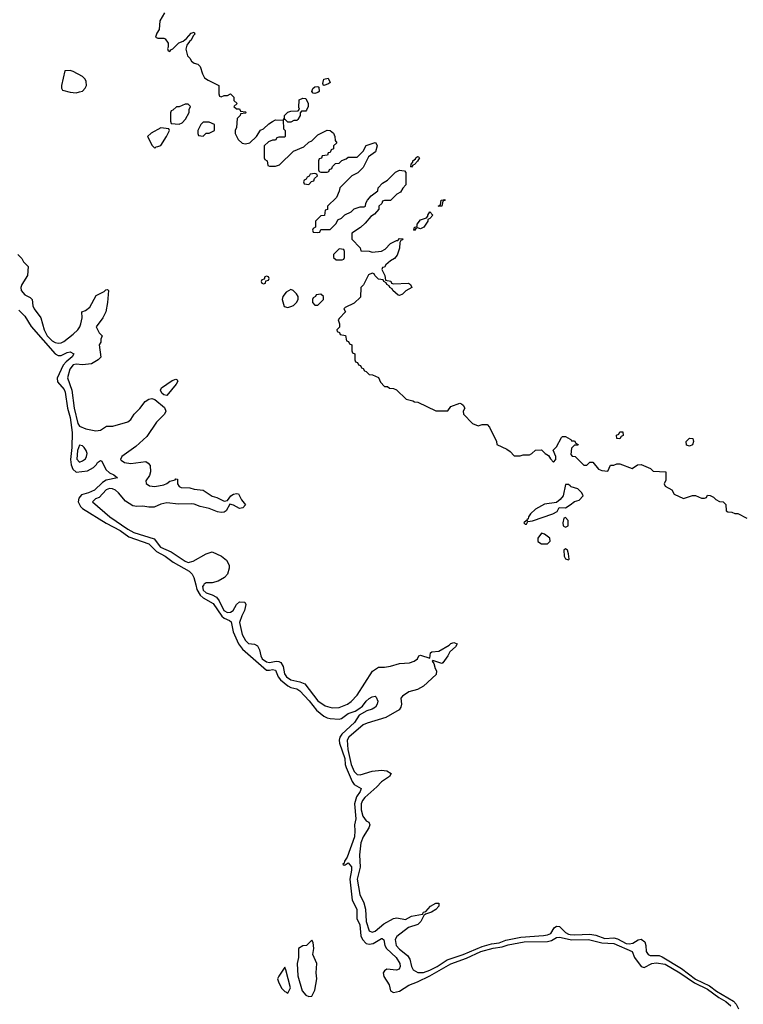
# Model space of a CAD drawing. Header units: inches. Extents: x 2735672 to 2903319, y 894031 to 1029782.
# Tile 22 of 167: x 2796355 to 2801147, y 977221 to 983745. Entities that reach past the tile are written whole.
import ezdxf

# ---------------------------------------------------------------- set-up
doc = ezdxf.new("R2010")
doc.units = ezdxf.units.IN
doc.header["$MEASUREMENT"] = 0
for name, color, linetype in [('C7997', 7, 'Continuous'), ('C7998', 7, 'Continuous'), ('C8907', 7, 'Continuous'), ('C8908', 7, 'Continuous')]:
    doc.layers.add(name, color=color, linetype=linetype)

msp = doc.modelspace()

# ---------------------------------------------------------------- linework, layer by layer
at = {"layer": 'C7997', "color": 4}
for points, elevation in [([(2797520.4, 980000), (2797527.5, 979970), (2797550, 979931.4), (2797570, 979914), (2797635.8, 979875.8), (2797692.6, 979792.6), (2797710, 979778.2), (2797744.7, 979764.7), (2797755, 979755), (2797768.4, 979688.4), (2797804.9, 979610), (2797830, 979574.6), (2797990, 979435.2), (2798010, 979434), (2798030, 979438.9), (2798050, 979434.9), (2798065.5, 979390), (2798082.7, 979370), (2798130, 979331.3), (2798150, 979320.7), (2798190.2, 979310.2), (2798210, 979296.9), (2798272.5, 979232.5), (2798321.5, 979170), (2798370, 979129), (2798390, 979118.5), (2798410, 979114.7), (2798469.7, 979110.3), (2798484.9, 979115.1), (2798530, 979148.2), (2798576.2, 979163.8), (2798601.5, 979178.5), (2798624.1, 979195.9), (2798649.4, 979230), (2798670, 979246.8), (2798690, 979258.8), (2798710, 979262), (2798716, 979256), (2798726, 979230), (2798722.8, 979210), (2798710.8, 979190), (2798690, 979177.2), (2798654, 979166), (2798602.8, 979137.2), (2798572.6, 979087.4), (2798488.4, 979011.6), (2798474.9, 978990), (2798470.2, 978970), (2798472.6, 978950), (2798507.6, 978850), (2798510.2, 978810), (2798516.3, 978790), (2798557, 978697), (2798570, 978676.5), (2798617.3, 978650), (2798610.4, 978630), (2798585.4, 978594.6), (2798572.3, 978550), (2798581.7, 978450), (2798571.8, 978410), (2798575.3, 978370), (2798571.8, 978330), (2798523.4, 978196.6), (2798506, 978170), (2798503.6, 978156.4), (2798494, 978150), (2798503.6, 978143.6), (2798510, 978144.7), (2798530, 978158), (2798552, 978132), (2798552.2, 978110), (2798541.1, 978050), (2798553.7, 977930), (2798557.6, 977910), (2798588.4, 977850), (2798588.2, 977790), (2798606.4, 977746.4), (2798614.3, 977674.3), (2798624.9, 977650), (2798650, 977624.4), (2798670, 977618.7), (2798695.8, 977624.2), (2798750, 977657.3), (2798755.9, 977655.9), (2798767.3, 977647.3), (2798774, 977610), (2798783.8, 977590), (2798848.4, 977530), (2798872, 977490), (2798874.9, 977470), (2798867.7, 977452.3), (2798850, 977447), (2798787.1, 977452.9), (2798770, 977442), (2798762.8, 977430), (2798765.5, 977405.5), (2798800.7, 977350), (2798811.3, 977310), (2798830, 977298.8), (2798870, 977307.2), (2798932.7, 977347.3), (2798990, 977369.1), (2799070.5, 977409.5), (2799210, 977488.3), (2799314.7, 977525.3), (2799408.9, 977571.1), (2799490, 977591.6), (2799550, 977601.3), (2799590, 977614.2), (2799695.1, 977635.1), (2799850, 977636.5), (2799875.6, 977644.4), (2799910, 977662.7), (2799930, 977664.6), (2800000, 977649.6)], 4), ([(2797573.3, 980000), (2797566, 979990), (2797570, 979963.8), (2797590, 979946.3), (2797630, 979934.9), (2797657.6, 979917.6), (2797675.1, 979895.1), (2797706.5, 979830), (2797730, 979816.4), (2797750, 979818), (2797769.2, 979830), (2797789.6, 979870.4), (2797810, 979887.7), (2797846, 979886), (2797853.4, 979870), (2797843.8, 979830), (2797825.1, 979794.9), (2797810.4, 979750), (2797827.4, 979670), (2797850, 979630.6), (2797870, 979610.6), (2797910, 979608), (2797930, 979596.3), (2797943.1, 979570), (2797951.7, 979530), (2797961.7, 979510), (2797990, 979488.9), (2798010, 979485.2), (2798054, 979494), (2798070, 979492.7), (2798084.8, 979484.8), (2798099.9, 979459.9), (2798108.8, 979410), (2798121.6, 979390), (2798150, 979370.4), (2798210, 979358), (2798243.1, 979343.1), (2798330, 979230.7), (2798377.5, 979197.5), (2798424.4, 979184.4), (2798470, 979186.4), (2798526, 979210), (2798550, 979226.4), (2798589.4, 979270), (2798692.1, 979427.9), (2798730, 979454.8), (2798770, 979454), (2798810, 979460.7), (2798870, 979479.1), (2798936.6, 979483.4), (2798966.6, 979493.4), (2798988.7, 979510), (2798998, 979530), (2799010, 979534.8), (2799070, 979514), (2799075.3, 979550), (2799084.8, 979555.2), (2799130, 979560.5), (2799199.3, 979600.7), (2799210, 979611.3), (2799230, 979618), (2799252, 979610), (2799242, 979590), (2799203.4, 979556.6), (2799190.6, 979529.4), (2799157.3, 979482.7), (2799150, 979479), (2799090, 979498), (2799085.4, 979494.6), (2799098, 979478), (2799105.8, 979445.8), (2799114.8, 979430), (2799113.7, 979406.3), (2799030, 979329.2), (2798990, 979306), (2798932, 979290), (2798890, 979262), (2798878, 979250), (2798882.8, 979210), (2798878.8, 979190), (2798867.5, 979172.5), (2798778.7, 979121.3), (2798656, 979084), (2798630, 979071.8), (2798534.9, 978990), (2798524.2, 978970), (2798527.2, 978910), (2798549.2, 978810), (2798570, 978764), (2798590, 978744), (2798610, 978742), (2798690, 978764.4), (2798750, 978772.7), (2798787.1, 978767.1), (2798814, 978750), (2798804.7, 978730), (2798750, 978694.5), (2798719, 978661), (2798639.5, 978590), (2798624.6, 978570), (2798616.9, 978550), (2798615.6, 978510), (2798628.3, 978468.3), (2798650, 978437.3), (2798667.3, 978427.3), (2798674, 978410), (2798667.7, 978390), (2798629.3, 978330.7), (2798614.7, 978290), (2798604.6, 978210), (2798609.1, 978130), (2798590.3, 978050), (2798607.9, 977947.9), (2798633.5, 977893.5), (2798646, 977850), (2798650.4, 977770), (2798670, 977707.3), (2798690, 977699.1), (2798710, 977706), (2798767.2, 977752.8), (2798830, 977788.5), (2798852.7, 977792.7), (2798910, 977782.8), (2798950, 977804.9), (2799022, 977818), (2799028, 977830), (2799044, 977836), (2799075.3, 977870), (2799110, 977890.7), (2799131, 977891), (2799130.8, 977870), (2799110, 977849.2), (2799082, 977830), (2799042, 977818), (2799031.1, 977808.9), (2799011, 977770), (2798991, 977750), (2798930, 977729.3), (2798853.4, 977670), (2798842.4, 977650), (2798848.4, 977610), (2798870, 977586), (2798924.1, 977544.1), (2798938.8, 977518.8), (2798950.6, 977470), (2798960.7, 977450), (2798990.4, 977430.4), (2799030, 977432), (2799070, 977446), (2799119.7, 977470), (2799185.2, 977514.8), (2799292, 977550), (2799416.5, 977603.5), (2799479.2, 977620.8), (2799530, 977627.1), (2799574.6, 977645.4), (2799674.2, 977665.8), (2799824.2, 977675.8), (2799850, 977681.1), (2799871.6, 977690), (2799893.8, 977726.2), (2799910, 977739.1), (2799930, 977736.3), (2799970, 977695.3), (2799990, 977684.7), (2800000, 977683.8)], 8)]:
    msp.add_lwpolyline(points, dxfattribs=dict(at, elevation=elevation))
at = {"layer": 'C7997', "color": 4, "elevation": 4}
for points in [[(2798290, 977646), (2798254, 977610), (2798230, 977609), (2798201, 977590), (2798202, 977530), (2798193.4, 977490), (2798196, 977410), (2798226, 977310), (2798250, 977282), (2798270, 977272), (2798290, 977274), (2798310, 977314), (2798322.7, 977390), (2798319.3, 977430), (2798322.7, 977490), (2798295.3, 977550), (2798302, 977590), (2798298, 977630)], [(2798110, 977466), (2798070, 977408), (2798062.8, 977390), (2798070, 977362), (2798090, 977326), (2798110, 977304.7), (2798122, 977302), (2798130, 977294), (2798148.7, 977330), (2798118, 977450)]]:
    msp.add_lwpolyline(points, close=True, dxfattribs=at)
at = {"layer": 'C7998', "color": 4}
for points, elevation in [([(2797314, 983790), (2797283.6, 983736.4), (2797279.6, 983680.4), (2797263.6, 983656.4), (2797254, 983630), (2797270, 983622), (2797310, 983622), (2797318, 983618), (2797338, 983590), (2797338, 983562), (2797334, 983554), (2797338, 983538), (2797350, 983534), (2797355.3, 983544.7), (2797370, 983552), (2797409.3, 983590.7), (2797436.5, 983603.5), (2797458.6, 983621.4), (2797490, 983656), (2797510, 983662), (2797514.8, 983650), (2797502.8, 983637.2), (2797490.5, 983609.5), (2797478.8, 983601.2), (2797462.8, 983577.2), (2797456, 983550), (2797466.4, 983506.4), (2797482, 983490), (2797492, 983470), (2797510, 983458), (2797534, 983450), (2797550, 983434), (2797565.4, 983385.4), (2797579.6, 983359.6), (2797603.6, 983343.6), (2797674, 983310), (2797672.7, 983252.7), (2797678, 983238), (2797690, 983234), (2797710, 983242), (2797730, 983242), (2797750, 983254), (2797772.7, 983232.7), (2797774, 983210), (2797794, 983190), (2797774, 983170), (2797790, 983154), (2797810, 983154), (2797818, 983138), (2797850, 983134), (2797854, 983130), (2797850, 983126), (2797818, 983122), (2797814, 983110), (2797794, 983090), (2797791.6, 983031.6), (2797782, 983010), (2797782, 982990), (2797801, 982950), (2797827.7, 982927.7), (2797850, 982922), (2797879, 982930), (2797922, 982970), (2797950, 983014), (2797970, 983022), (2798004, 983056), (2798029, 983071), (2798050, 983081), (2798099.6, 983079.6), (2798102, 983022), (2798114, 983010), (2798114, 982970), (2798110, 982966), (2798070, 982966), (2798058, 982962), (2798050, 982946), (2798030, 982946), (2798003.6, 982936.4), (2797974, 982910), (2797974, 982830), (2797978, 982818), (2797994, 982810), (2797998, 982778), (2798010, 982774), (2798050, 982774), (2798076.4, 982783.6), (2798167.3, 982872.7), (2798236.4, 982903.6), (2798270, 982934), (2798290, 982942), (2798330, 982982), (2798390, 983012), (2798411.6, 983011.6), (2798432.7, 982992.7), (2798442, 982970), (2798443.6, 982943.6), (2798454, 982930), (2798434, 982910), (2798434, 982890), (2798418, 982882), (2798410, 982866), (2798398, 982862), (2798392.7, 982847.3), (2798358, 982842), (2798352.7, 982827.3), (2798338, 982822), (2798334, 982810), (2798334, 982750), (2798338, 982738), (2798350, 982734), (2798390, 982734), (2798402, 982738), (2798407.3, 982752.7), (2798422, 982758), (2798427.3, 982772.7), (2798447.3, 982792.7), (2798470, 982794), (2798487.3, 982812.7), (2798516.4, 982823.6), (2798530, 982834), (2798590, 982834), (2798630, 982874), (2798649, 982911), (2798710, 982932), (2798714, 982930), (2798722, 982910), (2798712, 982870), (2798664.7, 982835.3), (2798630, 982766), (2798594, 982730), (2798554, 982710), (2798474, 982630), (2798471.6, 982608.4), (2798452.7, 982567.3), (2798394, 982510), (2798392.7, 982487.3), (2798378, 982482), (2798372.7, 982447.3), (2798350, 982446), (2798314, 982410), (2798314, 982370), (2798298, 982362), (2798294, 982350), (2798298, 982338), (2798330, 982334), (2798342, 982338), (2798350, 982354), (2798410, 982354), (2798450, 982394), (2798462, 982418), (2798486, 982430), (2798508.4, 982451.6), (2798550, 982472), (2798570, 982492), (2798610, 982504.7), (2798635.3, 982504.7), (2798646, 982510), (2798648, 982530), (2798658, 982550), (2798682, 982578), (2798726, 982610), (2798728.9, 982631.1), (2798758, 982662), (2798790, 982682), (2798844.5, 982735.5), (2798870, 982746.8), (2798886.4, 982746.4), (2798903.6, 982743.6), (2798911.6, 982731.6), (2798912, 982650), (2798891.6, 982628.4), (2798876.9, 982603.1), (2798851.6, 982588.4), (2798810, 982546), (2798770, 982546), (2798758, 982542), (2798752.7, 982527.3), (2798734, 982510), (2798734, 982490), (2798703.6, 982456.4), (2798679.6, 982440.4), (2798643.6, 982396.4), (2798611.1, 982368.9), (2798554, 982330), (2798554, 982290), (2798610, 982234), (2798614, 982214), (2798668.4, 982211.6), (2798690, 982204.7), (2798750, 982212), (2798774.6, 982225.4), (2798810, 982262), (2798850, 982282), (2798858, 982282), (2798870, 982294), (2798892.7, 982292.7), (2798890, 982286), (2798878, 982282), (2798872, 982268), (2798871, 982230), (2798855.3, 982184.7), (2798836.9, 982163.1), (2798810, 982148), (2798779.6, 982120.4), (2798770, 982106), (2798758, 982102), (2798754, 982090), (2798772, 982050), (2798778, 982018), (2798811.6, 982011.6), (2798818, 981998), (2798830, 981994), (2798930, 981998), (2798942, 981990), (2798951.3, 981970), (2798911.6, 981948.4), (2798890, 981926), (2798870, 981918), (2798860.4, 981920.4), (2798826, 981950), (2798822, 981962), (2798806, 981970), (2798802, 981982), (2798786, 981990), (2798782, 982002), (2798766, 982010), (2798762, 982022), (2798730, 982026), (2798706, 982050), (2798702, 982062), (2798690, 982066), (2798665.4, 982054.6), (2798632.7, 981987.3), (2798614, 981970), (2798612.7, 981907.3), (2798570, 981866), (2798510, 981838), (2798502, 981830), (2798511.6, 981808.4), (2798470, 981766), (2798464.7, 981755.3), (2798472, 981730), (2798472, 981708), (2798454, 981690), (2798458, 981678), (2798472.7, 981672.7), (2798478, 981658), (2798512, 981652), (2798518, 981618), (2798532.7, 981612.7), (2798538, 981598), (2798554, 981590), (2798554, 981550), (2798558, 981538), (2798574, 981530), (2798574, 981490), (2798578, 981478), (2798592.7, 981472.7), (2798598, 981458), (2798612.7, 981452.7), (2798618, 981438), (2798630, 981434), (2798638, 981418), (2798650, 981414), (2798670, 981394), (2798691.6, 981391.6), (2798730, 981374), (2798743.6, 981343.6), (2798770, 981314), (2798790, 981314), (2798803.6, 981303.6), (2798830, 981302), (2798850, 981292), (2798914, 981230), (2798958.8, 981218.8), (2798970, 981212), (2798991.6, 981211.6), (2799110, 981154), (2799190, 981154), (2799210, 981182), (2799270, 981204.7), (2799279.8, 981199.8), (2799292, 981190), (2799302, 981170), (2799292, 981150), (2799294, 981130), (2799354, 981070), (2799390, 981054), (2799416.4, 981063.6), (2799450, 981062), (2799465.4, 981045.4), (2799512, 980950), (2799514, 980930), (2799579.8, 980899.8), (2799603.6, 980883.6), (2799630, 980854), (2799670, 980854), (2799690, 980862), (2799730, 980862), (2799746, 980870), (2799770, 980892), (2799810, 980894), (2799834, 980870), (2799856.9, 980856.9), (2799870, 980834), (2799890, 980814), (2799906, 980830), (2799906, 980850), (2799888.4, 980891.6), (2799910, 980914), (2799943.1, 980976.9), (2799950, 980982), (2799970, 980982), (2800000, 980965.6)], 12), ([(2796342, 982190), (2796370, 982162), (2796381, 982141), (2796410.8, 982110), (2796407.3, 982050), (2796368, 981990), (2796361.6, 981970), (2796364.4, 981950), (2796390, 981921.6), (2796423.5, 981903.5), (2796438, 981890), (2796442.8, 981850), (2796450.8, 981830), (2796494.8, 981770), (2796517.1, 981690), (2796537.6, 981650), (2796570, 981617.6), (2796590, 981605.3), (2796610, 981601.3), (2796630, 981603.8), (2796647.7, 981612.3), (2796710, 981661), (2796739, 981690), (2796753.2, 981710), (2796759, 981730), (2796768, 981770), (2796766, 981810), (2796790, 981818), (2796819.5, 981840.5), (2796862, 981918), (2796915.3, 981944.7), (2796924.7, 981955.3), (2796936.9, 981956.9), (2796942, 981950), (2796937.3, 981870), (2796924.7, 981810), (2796906, 981770), (2796862, 981710), (2796882, 981670), (2796902, 981650), (2796892.7, 981627.3), (2796891.6, 981608.4), (2796882, 981590), (2796892, 981508), (2796874, 981490), (2796830, 981465.2), (2796770, 981458), (2796730, 981462.4), (2796710, 981456.9), (2796686.3, 981430), (2796670.9, 981370.9), (2796700.4, 981290), (2796715.8, 981170), (2796740.5, 981070), (2796750, 981051), (2796793.7, 981033.7), (2796858.6, 981021.4), (2796890, 981026), (2796930, 981051), (2796971.6, 981051.6), (2797070, 981080.7), (2797090, 981094.8), (2797112.7, 981130), (2797151.5, 981168.5), (2797185.6, 981214.4), (2797210, 981230.8), (2797230, 981234.8), (2797250, 981227.3), (2797314.6, 981174.6), (2797322, 981150), (2797314, 981130), (2797261.1, 981078.9), (2797196.5, 980983.5), (2797124.2, 980915.8), (2797031, 980850), (2797022.8, 980830), (2797025.8, 980825.8), (2797050, 980811), (2797090, 980804), (2797190, 980818), (2797206.4, 980806.4), (2797218, 980790), (2797221, 980750), (2797214.4, 980725.6), (2797191.3, 980690), (2797191.6, 980671.6), (2797215.3, 980655.3), (2797250, 980651), (2797310, 980662.8), (2797330, 980670.8), (2797350, 980687.3), (2797384.7, 980695.3), (2797390, 980702), (2797399.6, 980699.6), (2797400.7, 980670), (2797410, 980651.3), (2797424.1, 980644.1), (2797482.3, 980642.3), (2797510, 980633), (2797570, 980627.7), (2797628.5, 980588.5), (2797659.5, 980579.5), (2797710, 980554.8), (2797730, 980558), (2797752.7, 980590), (2797770, 980601.6), (2797790, 980605.5), (2797802.8, 980602.8), (2797824.1, 980564.1), (2797851.3, 980530), (2797832, 980510), (2797810, 980505.2), (2797770, 980528.7), (2797746.4, 980533.6), (2797722.8, 980490), (2797710, 980482), (2797690, 980480.5), (2797664.6, 980484.6), (2797610, 980505.6), (2797550, 980518.4), (2797510, 980535.1), (2797490, 980537.2), (2797406, 980534), (2797330, 980543.7), (2797290, 980535.1), (2797245.7, 980514.3), (2797210, 980514.3), (2797170, 980521.6), (2797130, 980518.7), (2797104, 980524), (2797054.7, 980554.7), (2797009.4, 980610), (2796990, 980627), (2796970, 980636.9), (2796950, 980638), (2796928.2, 980630), (2796880.4, 980579.6), (2796858, 980570), (2796838, 980550), (2796950.8, 980450), (2797070.5, 980370), (2797110, 980347.9), (2797244.4, 980304.4), (2797288.4, 980250), (2797357.8, 980217.8), (2797450, 980156.4), (2797470, 980148.8), (2797502.9, 980157.1), (2797590, 980206), (2797630, 980218), (2797690.9, 980190.9), (2797723.6, 980163.6), (2797742, 980130), (2797742, 980110), (2797732, 980070), (2797710.6, 980049.4), (2797670, 980025.2), (2797630, 980013.2), (2797590, 980012.3), (2797576.1, 980003.9), (2797573.3, 980000)], 8), ([(2796350, 981820.4), (2796390, 981780.5), (2796430, 981712.4), (2796590, 981530.5), (2796610, 981520.5), (2796630, 981520.5), (2796670, 981540.4), (2796690, 981543), (2796713, 981530), (2796703, 981510), (2796662, 981478), (2796643.8, 981456.2), (2796602.6, 981370), (2796605.5, 981345.5), (2796650, 981293.7), (2796657, 981277), (2796671.1, 981170), (2796690.2, 981110), (2796703.2, 981010), (2796701, 980910), (2796691.8, 980830), (2796695.8, 980795.8), (2796706.5, 980766.5), (2796730, 980747.7), (2796804.2, 980755.8), (2796843, 980777), (2796863.3, 980796.7), (2796870, 980810.8), (2796890, 980824.7), (2796899.8, 980819.8), (2796924.9, 980764.9), (2796950, 980742.8), (2796978, 980730), (2797002, 980710), (2796926.9, 980693.1), (2796902.5, 980677.5), (2796850, 980628.3), (2796810.7, 980610), (2796764.2, 980595.8), (2796745.8, 980574.2), (2796741.8, 980550), (2796758.2, 980518.2), (2796770, 980506.5), (2796928.1, 980408.1), (2797019.8, 980359.8), (2797077.8, 980317.8), (2797210, 980271.5), (2797261.2, 980221.2), (2797318.4, 980190), (2797371.1, 980151.1), (2797478, 980090), (2797498, 980070), (2797509, 980049), (2797520.4, 980000)], 4), ([(2800000, 980656), (2799990, 980666), (2799970, 980666), (2799954.8, 980590), (2799934.4, 980565.6), (2799910, 980546), (2799830, 980535.3), (2799770, 980502), (2799738, 980470), (2799724.7, 980450), (2799722, 980438), (2799714, 980430), (2799718, 980422), (2799710, 980426), (2799694, 980410), (2799702, 980402), (2799710, 980402), (2799720.4, 980419.6), (2799750, 980424.7), (2799886, 980470), (2799914.6, 980485.4), (2799928, 980512), (2799970, 980511.3), (2800000, 980531.3)], 12)]:
    msp.add_lwpolyline(points, dxfattribs=dict(at, elevation=elevation))
for points, elevation in [([(2796690, 983408.7), (2796654, 983406), (2796631.3, 983310), (2796632, 983292), (2796638, 983278), (2796690, 983264.7), (2796730, 983261), (2796750, 983266), (2796770, 983271), (2796789.4, 983290.6), (2796797.2, 983310), (2796795.1, 983335.1), (2796789, 983350), (2796770, 983369), (2796710, 983402)], 12), ([(2798370, 983308.7), (2798366, 983310), (2798363.1, 983323.1), (2798369, 983350), (2798396.9, 983356.9), (2798410.7, 983329.3), (2798399.8, 983320.2)], 12), ([(2798310, 983255.3), (2798298, 983258), (2798289, 983269), (2798295.3, 983290), (2798310, 983301), (2798330, 983302), (2798336.9, 983296.9), (2798338, 983270), (2798330, 983262)], 12), ([(2797470, 983186), (2797450, 983186), (2797411.6, 983168.4), (2797392.7, 983167.3), (2797370, 983146), (2797358, 983142), (2797352.7, 983127.3), (2797352.7, 983072.7), (2797358, 983058), (2797410, 983052), (2797430, 983062), (2797453.6, 983086.4), (2797478, 983130), (2797478, 983150), (2797486, 983170)], 12), ([(2798130, 983066), (2798110, 983086), (2798102, 983082), (2798108, 983092), (2798109, 983111), (2798130, 983131.3), (2798150, 983138), (2798198, 983142), (2798207.3, 983152.7), (2798203.1, 983163.1), (2798206, 983214), (2798230, 983224.7), (2798250, 983222), (2798266, 983190), (2798264.7, 983170), (2798255.3, 983144.7), (2798250, 983138), (2798222, 983138), (2798212.7, 983127.3), (2798212, 983110), (2798196.9, 983083.1), (2798190, 983078), (2798170, 983078), (2798150, 983066)], 12), ([(2797610, 983066), (2797570, 983066), (2797554, 983050), (2797534, 983010), (2797534, 982990), (2797538, 982978), (2797570, 982974), (2797590, 982994), (2797610, 982994), (2797646, 983010), (2797646, 983050)], 12), ([(2797290, 983028), (2797226.4, 982993.6), (2797202, 982970), (2797231.6, 982911.6), (2797250, 982894), (2797258, 982902), (2797270, 982904.7), (2797290, 982912), (2797328, 982970), (2797346, 983010), (2797342, 983022)], 12), ([(2798950, 982768), (2798946, 982770), (2798947.3, 982787.3), (2798958, 982802), (2798958, 982810), (2798976.4, 982823.6), (2798978, 982830), (2798990, 982838), (2798996.9, 982836.9), (2799002, 982830), (2798990, 982808), (2798970, 982786), (2798958, 982782)], 12), ([(2798310, 982726), (2798278, 982722), (2798272.7, 982707.3), (2798258, 982702), (2798252.7, 982687.3), (2798238, 982682), (2798234, 982670), (2798238, 982658), (2798270, 982654), (2798287.3, 982672.7), (2798302, 982678), (2798307.3, 982692.7), (2798326, 982710), (2798322, 982722)], 12), ([(2799150, 982508.7), (2799126, 982510), (2799142, 982518), (2799146, 982550), (2799170, 982554), (2799172, 982548), (2799158, 982542)], 12), ([(2799010, 982359), (2798990, 982366), (2798978, 982362), (2798970, 982348), (2798966, 982350), (2798968.9, 982371.1), (2798986, 982374), (2798988, 982390), (2799010, 982418), (2799048.4, 982431.6), (2799058, 982442), (2799058, 982450), (2799072, 982472), (2799091.3, 982450), (2799070, 982428), (2799058, 982422), (2799058, 982410), (2799031.3, 982370)], 12), ([(2798470, 982226), (2798434, 982190), (2798434, 982170), (2798450, 982154), (2798490, 982154), (2798502, 982158), (2798506, 982170), (2798506, 982210), (2798502, 982222)], 12), ([(2797990, 982046), (2797978, 982042), (2797974, 982026), (2797958, 982022), (2797954, 982010), (2797958, 981998), (2797970, 981994), (2797982, 981998), (2797986, 982014), (2798002, 982018), (2798006, 982030), (2798002, 982042)], 12), ([(2798150, 981958), (2798119.6, 981940.4), (2798098, 981910), (2798092, 981890), (2798105.4, 981845.4), (2798130, 981838), (2798150, 981844.7), (2798169, 981851), (2798188.9, 981871.1), (2798198, 981890), (2798198, 981910), (2798188.7, 981928.7), (2798166, 981950)], 12), ([(2798350, 981926), (2798318, 981922), (2798314, 981910), (2798298, 981902), (2798294, 981890), (2798294, 981870), (2798310, 981854), (2798330, 981854), (2798366, 981890), (2798366, 981910)], 12), ([(2797330, 981255.3), (2797310, 981259), (2797295.3, 981270), (2797288, 981290), (2797294.6, 981305.4), (2797365.6, 981354.4), (2797390, 981362), (2797398, 981358), (2797402, 981350), (2797391, 981330)], 8), ([(2796750, 980926), (2796738, 980890), (2796733.2, 980833.2), (2796750, 980814), (2796770, 980822), (2796790, 980836), (2796798, 980850), (2796800.7, 980870), (2796795.1, 980890), (2796780.9, 980910), (2796770, 980920.9)], 8), ([(2799970, 980446), (2799958, 980442), (2799952, 980410), (2799954, 980390), (2799970, 980382), (2799986, 980390), (2799988, 980410), (2799987.3, 980427.3)], 12), ([(2799810, 980342), (2799786, 980310), (2799787.1, 980287.1), (2799810, 980271.3), (2799850, 980272), (2799868, 980290), (2799866, 980310), (2799830, 980335.3)], 12), ([(2799970, 980239), (2799958, 980230), (2799961, 980190), (2799970, 980172), (2799990, 980164.7), (2799994, 980170), (2799990, 980206), (2799982, 980230)], 12)]:
    msp.add_lwpolyline(points, close=True, dxfattribs=dict(at, elevation=elevation))
at = {"layer": 'C8907', "color": 4}
for points, elevation in [([(2800000, 977683.8), (2800030, 977681.2), (2800130, 977684.2), (2800170, 977677.7), (2800230, 977656.9), (2800290, 977660.2), (2800313.7, 977653.7), (2800370, 977623.5), (2800390, 977620.2), (2800415.2, 977624.8), (2800450, 977648.4), (2800470, 977653), (2800494, 977634), (2800501.7, 977610), (2800503.1, 977570), (2800517.3, 977550), (2800530, 977544.2), (2800590, 977544), (2800610, 977534.9), (2800736.8, 977456.8), (2800830, 977387.3), (2800923, 977343), (2800970, 977307.8), (2801080.9, 977240.9), (2801100.6, 977220.6), (2801115.5, 977190)], 8), ([(2800000, 977649.6), (2800010, 977647.5), (2800122, 977650), (2800210, 977627.1), (2800290, 977624.5), (2800410.8, 977570), (2800426, 977530), (2800470.7, 977470.7), (2800490, 977464), (2800541.2, 977490), (2800570, 977495.6), (2800630, 977485.4), (2800726.5, 977430), (2800822.8, 977362.8), (2800910, 977319.8), (2800985.2, 977265.2), (2801030, 977240.2), (2801063.2, 977210)], 4)]:
    msp.add_lwpolyline(points, dxfattribs=dict(at, elevation=elevation))
at = {"layer": 'C8908', "color": 4, "elevation": 12}
for points in [[(2800000, 980965.6), (2800003.6, 980963.6), (2800010, 980954), (2800030, 980954), (2800038, 980938), (2800054, 980930), (2800050, 980926), (2800030, 980926), (2800010, 980906), (2800003.6, 980863.6), (2800012.7, 980852.7), (2800034, 980850), (2800090, 980792), (2800110, 980792), (2800130, 980812), (2800150, 980812), (2800187.3, 980767.3), (2800210, 980758), (2800250, 980754), (2800267.3, 980792.7), (2800290, 980794), (2800310, 980802), (2800330, 980802), (2800410, 980772), (2800445.6, 980794.4), (2800470, 980798), (2800531.6, 980771.6), (2800550, 980754), (2800634, 980750), (2800632.7, 980692.7), (2800622, 980670), (2800630, 980654), (2800674, 980630), (2800690, 980602), (2800750, 980572), (2800810, 980591.3), (2800830, 980592), (2800870, 980574), (2800890, 980574), (2800902, 980578), (2800910, 980594), (2800927.3, 980592.7), (2800950, 980582), (2800964.7, 980564.7), (2800990, 980552), (2801014, 980550), (2801032, 980532), (2801034, 980490), (2801043.6, 980483.6), (2801070, 980482), (2801090, 980472), (2801110, 980472), (2801170, 980442)], [(2800000, 980531.3), (2800030, 980551.3), (2800059, 980561), (2800086, 980590), (2800078, 980610), (2800050, 980635.3), (2800006, 980650), (2800000, 980656)]]:
    msp.add_lwpolyline(points, dxfattribs=at)
for points in [[(2800330, 980968), (2800308.9, 980968.9), (2800308, 980992), (2800322, 980998), (2800330, 981014), (2800350, 981014), (2800352, 980990), (2800338, 980982)], [(2800790, 980918), (2800770, 980926), (2800768.7, 980950), (2800790, 980971.3), (2800812, 980970), (2800818, 980950), (2800810, 980928)]]:
    msp.add_lwpolyline(points, close=True, dxfattribs=at)

doc.saveas('drawing.dxf')
